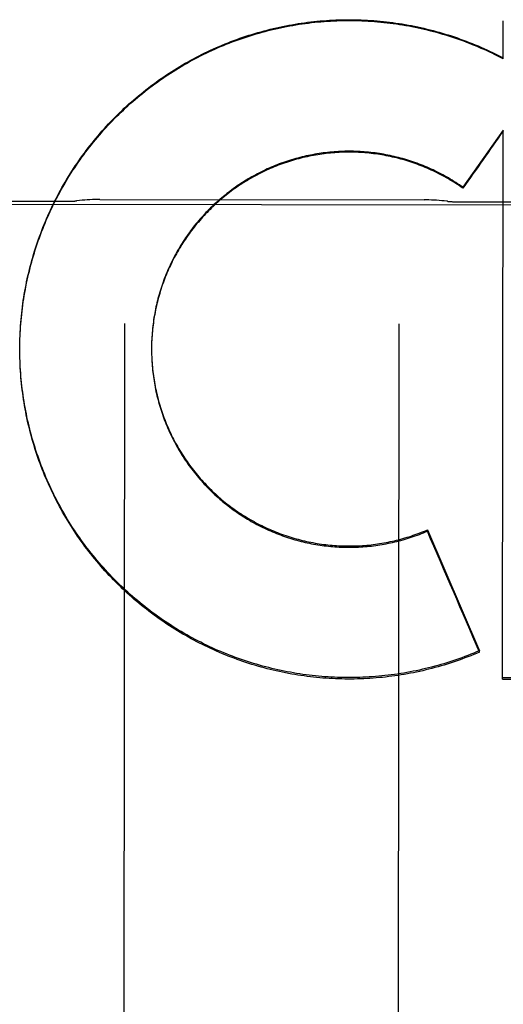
# Model space of a CAD drawing. Header units: inches. Extents: x 0 to 255, y -1 to 165.
# Tile 10 of 76: x 79.014 to 79.235, y 44.845 to 45.294. Entities that reach past the tile are written whole.
import ezdxf

# ---------------------------------------------------------------- set-up
doc = ezdxf.new("R2010")
doc.units = ezdxf.units.IN
doc.header["$LTSCALE"] = 14.0347710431
doc.header["$MEASUREMENT"] = 0
doc.linetypes.add('HIDDEN', pattern=[0.2, 0.1, -0.1])
doc.layers.add('02___PRT_ALL_AXES', color=7, linetype='CONTINUOUS')
doc.layers.add('DEFAULT_2', color=8, linetype='HIDDEN')

msp = doc.modelspace()

# ---------------------------------------------------------------- linework, layer by layer
at = {"layer": '02___PRT_ALL_AXES', "color": 8, "linetype": 'HIDDEN'}
for p, q in [((78.96228190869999, 45.2111055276), (79.037281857, 45.21101740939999)), ((79.0509197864, 45.2118219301), (79.1986457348, 45.2116483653)), ((79.2122817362, 45.21081180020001), (79.2872816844, 45.210723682)), ((78.7185304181, 45.2099800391), (79.5310298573, 45.2090254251))]:
    msp.add_line(p, q, dxfattribs=at)
at = {"layer": 'DEFAULT_2', "color": 8, "linetype": 'HIDDEN'}
for p, q in [((79.2347230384, 45.27595674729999), (79.234743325, 45.29325354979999)), ((79.22978091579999, 45.2784608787), (79.2297813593, 45.2788383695)), ((79.2297813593, 45.2788383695), (79.23472348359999, 45.2763356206)), ((79.234684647, 45.24346753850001), (79.2163375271, 45.2173640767)), ((79.2343901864, 44.99308113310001), (79.234684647, 45.24346753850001)), ((79.2163370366, 45.2169465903), (79.2163375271, 45.2173640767)), ((79.06221644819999, 45.1553314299), (79.06156777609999, 44.60322798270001)), ((79.1872163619, 45.1551845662), (79.1865676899, 44.60308111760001)), ((79.01452124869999, 45.1464881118), (79.0145614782, 45.1484870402)), ((79.01455831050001, 45.1479253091), (79.0146133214, 45.1499279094)), ((79.01448823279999, 45.1435100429), (79.0144890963, 45.1441623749)), ((79.01448823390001, 45.14351005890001), (79.0144993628, 45.1456041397)), ((79.0144925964, 45.1421748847), (79.0144887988, 45.1439917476)), ((79.0144979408, 45.14505058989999), (79.0145234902, 45.1470457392)), ((79.0744926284, 45.144243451), (79.0744916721, 45.1439210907)), ((79.0744916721, 45.1439210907), (79.0744926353, 45.1427977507)), ((79.0744933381, 45.14325770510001), (79.0745038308, 45.1418151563)), ((79.0145105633, 45.1407371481), (79.01449269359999, 45.142720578)), ((79.0145422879, 45.1392996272), (79.01451015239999, 45.14127888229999)), ((79.0145877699, 45.13786241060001), (79.01454147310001, 45.1398374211)), ((79.0745048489, 45.142272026), (79.0745257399, 45.1408326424)), ((79.0745271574, 45.1412865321), (79.0745583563, 45.13985041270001)), ((79.01464700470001, 45.13642564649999), (79.0145866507, 45.1383963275)), ((79.014719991, 45.1349894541), (79.0146456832, 45.1369557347)), ((79.0148052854, 45.1340765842), (79.014718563, 45.1355157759)), ((79.2001362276, 45.0606177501), (79.2001369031, 45.0611926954)), ((79.2001369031, 45.0611926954), (79.22390503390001, 45.0061063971)), ((79.2239042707, 45.0054567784), (79.22390503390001, 45.0061063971)), ((79.2343901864, 44.99308113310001), (79.4542302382, 44.99274125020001)), ((79.4542310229, 44.9934091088), (79.2343909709, 44.9937488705))]:
    msp.add_line(p, q, dxfattribs=at)
for points in [[(79.0146091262, 45.14936215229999), (79.01467901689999, 45.1513682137), (79.0147585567, 45.1528078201), (79.0148519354, 45.15424659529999), (79.0149591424, 45.15568440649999), (79.0150801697, 45.1571211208), (79.0152150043, 45.1585566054), (79.01536363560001, 45.1599907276), (79.0155260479, 45.161423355), (79.01570222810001, 45.162854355), (79.0158921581, 45.1642835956), (79.0160958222, 45.1657109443), (79.01631319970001, 45.1671362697), (79.0165442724, 45.1685594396), (79.016789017, 45.1699803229), (79.0170474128, 45.17139878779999), (79.0173194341, 45.1728147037), (79.0176050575, 45.1742279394), (79.0179042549, 45.1756383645), (79.0182170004, 45.1770458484), (79.0185432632, 45.1784502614), (79.0188830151, 45.1798514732), (79.0192362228, 45.18124935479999), (79.0196028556, 45.1826437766), (79.0199828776, 45.1840346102), (79.0203762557, 45.1854217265), (79.0207829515, 45.1868049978), (79.02120292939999, 45.1881842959), (79.0216361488, 45.18955949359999), (79.0220825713, 45.1909304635), (79.02254215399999, 45.1922970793), (79.02301485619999, 45.1936592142), (79.0235006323, 45.1950167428), (79.0239994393, 45.1963695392), (79.0245112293, 45.1977174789), (79.0250359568, 45.1990604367), (79.0255735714, 45.2003982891), (79.0261240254, 45.20173091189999), (79.02668726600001, 45.2030581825), (79.02726324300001, 45.2043799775), (79.0278519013, 45.2056961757), (79.0284531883, 45.2070066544), (79.02906704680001, 45.2083112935), (79.0296934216, 45.2096099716), (79.0303322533, 45.2109025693), (79.0309834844, 45.21218896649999), (79.031647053, 45.21346904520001), (79.0323228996, 45.214742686), (79.0330109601, 45.2160097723), (79.0337111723, 45.2172701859), (79.03442347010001, 45.2185238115), (79.0351477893, 45.219770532), (79.03588406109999, 45.2210102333), (79.0366322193, 45.22224279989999), (79.037392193, 45.2234681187), (79.0381639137, 45.2246860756), (79.0389473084, 45.2258965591), (79.0397423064, 45.2270994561), (79.04054883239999, 45.2282946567), (79.0413668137, 45.2294820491), (79.0421961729, 45.230661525), (79.0430368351, 45.231832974), (79.043888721, 45.232996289), (79.0447517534, 45.2341513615), (79.045625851, 45.2352980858), (79.04651093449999, 45.2364363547), (79.0474069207, 45.2375660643), (79.0483137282, 45.2386871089), (79.0492312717, 45.2397993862), (79.0501594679, 45.2409027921), (79.0510982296, 45.2419972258), (79.05204747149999, 45.24308258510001), (79.05300710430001, 45.2441587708), (79.05397704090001, 45.2452256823), (79.0549571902, 45.2462832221), (79.0559474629, 45.2473312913), (79.0569477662, 45.2483697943), (79.05795800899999, 45.2493986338), (79.0589780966, 45.250417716), (79.06000793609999, 45.2514269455), (79.0610474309, 45.2524262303), (79.0620964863, 45.2534154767), (79.063155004, 45.2543945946), (79.0642228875, 45.2553634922), (79.0653000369, 45.2563220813), (79.0663863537, 45.257270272), (79.0674817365, 45.2582079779), (79.06858608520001, 45.25913511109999), (79.06969929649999, 45.2600515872), (79.0708212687, 45.2609573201), (79.07195189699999, 45.2618522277), (79.073091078, 45.2627362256), (79.0742387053, 45.2636092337), (79.075394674, 45.2644711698), (79.0765588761, 45.2653219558), (79.07773120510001, 45.2661615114), (79.0789115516, 45.2669897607), (79.0800998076, 45.2678066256), (79.08129586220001, 45.2686120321), (79.0824996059, 45.2694059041), (79.08371092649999, 45.2701881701), (79.0849297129, 45.2709587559), (79.0861558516, 45.2717175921), (79.0873892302, 45.2724646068), (79.0886297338, 45.27319973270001), (79.0898772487, 45.27392290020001), (79.09113165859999, 45.2746340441), (79.0923928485, 45.275333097), (79.093660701, 45.2760199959), (79.0949350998, 45.2766946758), (79.0962159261, 45.277357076), (79.0975030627, 45.2780071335), (79.0987963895, 45.2786447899), (79.100095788, 45.2792699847), (79.1014011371, 45.2798826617), (79.1027123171, 45.2804827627), (79.1040292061, 45.2810702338), (79.105351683, 45.2816450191), (79.1066796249, 45.2822070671), (79.1080129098, 45.2827563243), (79.1093514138, 45.2832927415), (79.1106950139, 45.2838162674), (79.1120435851, 45.28432685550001), (79.1133970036, 45.2848244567), (79.1147551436, 45.28530902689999), (79.11611788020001, 45.28578051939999), (79.11748508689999, 45.2862388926), (79.1188566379, 45.28668410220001), (79.1202324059, 45.2871161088), (79.1216122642, 45.2875348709), (79.1229960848, 45.2879403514), (79.1243837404, 45.28833251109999), (79.12577510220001, 45.2887113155), (79.1271700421, 45.2890767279), (79.1285684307, 45.2894287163), (79.1299701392, 45.2897672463), (79.13137503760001, 45.2900922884), (79.1327829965, 45.2904038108), (79.1341938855, 45.2907017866), (79.1356075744, 45.2909861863), (79.1370239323, 45.29125698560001), (79.13844282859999, 45.2915141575), (79.1398641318, 45.29175768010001), (79.141287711, 45.2919875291), (79.1427134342, 45.29220368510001), (79.14414117, 45.2924061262), (79.1455707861, 45.29259483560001), (79.14700215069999, 45.29276979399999), (79.1484351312, 45.2929309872), (79.14986959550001, 45.2930783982), (79.15130541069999, 45.2932120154), (79.15274244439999, 45.2933318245), (79.1541805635, 45.2934378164), (79.1556196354, 45.2935299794), (79.1570595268, 45.2936083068), (79.1585001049, 45.2936727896), (79.1599412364, 45.2937234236), (79.1613827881, 45.2937602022), (79.1628246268, 45.2937831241), (79.16426661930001, 45.293792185), (79.1657086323, 45.2937873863), (79.1671505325, 45.2937687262), (79.1685921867, 45.2937362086), (79.1700334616, 45.2936898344), (79.1714742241, 45.29362961), (79.17291434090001, 45.2935555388), (79.17435367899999, 45.2934676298), (79.1757921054, 45.2933658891), (79.1772294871, 45.293250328), (79.1786656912, 45.2931209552), (79.1801005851, 45.29297778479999), (79.18153403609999, 45.2928208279), (79.1829659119, 45.29265010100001), (79.1843960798, 45.292465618), (79.185824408, 45.2922673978), (79.1872507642, 45.2920554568), (79.18867501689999, 45.2918298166), (79.1900970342, 45.291590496), (79.19151668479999, 45.2913375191), (79.19293383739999, 45.2910709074), (79.1943483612, 45.2907906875), (79.19576012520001, 45.2904968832), (79.1971689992, 45.2901895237), (79.1985748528, 45.2898686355), (79.1999775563, 45.2895342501), (79.20137697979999, 45.2891863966), (79.2027729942, 45.28882510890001), (79.20416547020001, 45.2884504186), (79.20555427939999, 45.2880623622), (79.2069392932, 45.2876609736), (79.2083203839, 45.2872462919), (79.2096974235, 45.2868183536), (79.2110702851, 45.2863771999), (79.2124388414, 45.2859228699), (79.21380296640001, 45.2854554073), (79.2151625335, 45.2849748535), (79.2165174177, 45.2844812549), (79.2178674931, 45.283974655), (79.2192126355, 45.2834551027), (79.22055272, 45.2829226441)], [(79.0146736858, 45.1507984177), (79.0147519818, 45.15223389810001), (79.0148440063, 45.1536685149), (79.01494975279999, 45.155102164), (79.01506920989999, 45.1565347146), (79.0152023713, 45.1579660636), (79.0153492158, 45.1593960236), (79.01550972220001, 45.1608243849), (79.0156838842, 45.1622511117), (79.0158716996, 45.1636761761), (79.01607313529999, 45.1650993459), (79.0162881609, 45.1665203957), (79.01651676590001, 45.16793927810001), (79.0167589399, 45.1693559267), (79.0170146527, 45.1707701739), (79.0172838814, 45.1721818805), (79.0175665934, 45.1735908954), (79.0178627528, 45.1749970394), (79.0181723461, 45.1764002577), (79.01849536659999, 45.1778005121), (79.0188317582, 45.1791975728), (79.0191814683, 45.1805912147), (79.0195444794, 45.1819813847), (79.0199207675, 45.1833679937), (79.0203102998, 45.1847509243), (79.02071305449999, 45.1861300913), (79.0211289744, 45.1875053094), (79.02155800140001, 45.18887638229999), (79.02200011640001, 45.1902432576), (79.0224553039, 45.1916058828), (79.0229234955, 45.1929640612), (79.0234046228, 45.1943175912), (79.0238986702, 45.1956664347), (79.024405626, 45.1970105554), (79.02492541, 45.1983497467), (79.0254579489, 45.1996838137), (79.02600321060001, 45.20101268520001), (79.0265611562, 45.202336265), (79.0271317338, 45.20365443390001), (79.0277149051, 45.2049670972), (79.0283105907, 45.20627408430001), (79.0289187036, 45.207575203), (79.0295392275, 45.2088704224), (79.0301721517, 45.2101597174), (79.0308173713, 45.211442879), (79.0314747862, 45.21271970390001), (79.0321443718, 45.2139901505), (79.0328260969, 45.2152541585), (79.03351988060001, 45.2165115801), (79.0342256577, 45.2177622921), (79.034943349, 45.2190061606), (79.03567286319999, 45.22024302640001), (79.0364141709, 45.221472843), (79.03716725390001, 45.22269557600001), (79.0379319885, 45.22391102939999), (79.03870825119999, 45.225119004), (79.0394960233, 45.226319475), (79.0402952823, 45.2275124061), (79.041105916, 45.2286976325), (79.0419278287, 45.2298750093), (79.04276094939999, 45.2310444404), (79.0436051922, 45.2322058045), (79.0444605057, 45.2333590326), (79.0453268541, 45.2345040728), (79.0462041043, 45.2356407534), (79.04709211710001, 45.2367688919), (79.0479908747, 45.2378884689), (79.04890036, 45.2389994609), (79.0498204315, 45.2401016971), (79.0507509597, 45.2411950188), (79.0516918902, 45.24227936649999), (79.0526431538, 45.2433546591), (79.0536046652, 45.244420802), (79.0545763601, 45.24547771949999), (79.0555581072, 45.2465252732), (79.0565497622, 45.2475633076), (79.05755130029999, 45.2485917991), (79.058562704, 45.24961072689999), (79.0595838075, 45.2506199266), (79.0606144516, 45.2516192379), (79.0616545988, 45.25260862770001), (79.06270419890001, 45.253588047), (79.0637631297, 45.25455738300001), (79.0648312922, 45.2555165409), (79.0659085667, 45.2564654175), (79.0669948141, 45.2574038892), (79.06808999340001, 45.258331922), (79.0691940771, 45.2592494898), (79.07030688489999, 45.2601564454), (79.07142823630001, 45.2610526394), (79.072558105, 45.2619380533), (79.0736964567, 45.2628126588), (79.0748431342, 45.2636763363), (79.0759980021, 45.26452898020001), (79.0771609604, 45.2653705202), (79.07833188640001, 45.2662008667), (79.0795107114, 45.2670199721), (79.0806973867, 45.2678277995), (79.0818917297, 45.2686242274), (79.0830935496, 45.26940912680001), (79.0843028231, 45.2701824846), (79.085519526, 45.2709442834), (79.0867434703, 45.2716944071), (79.0879744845, 45.2724327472), (79.0892124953, 45.2731592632), (79.0904574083, 45.27387389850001), (79.0917091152, 45.27457659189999), (79.092967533, 45.2752672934), (79.0942324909, 45.2759459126), (79.0955038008, 45.2766123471), (79.09678143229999, 45.2772665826), (79.0980653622, 45.277908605), (79.0993553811, 45.27853831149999), (79.1006512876, 45.2791556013), (79.1019530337, 45.2797604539), (79.1032605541, 45.280352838), (79.1045736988, 45.2809326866), (79.1058923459, 45.2814999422), (79.1072163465, 45.2820545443), (79.10854552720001, 45.28259641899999), (79.1098798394, 45.2831255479), (79.1112192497, 45.2836419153), (79.1125635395, 45.2841454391), (79.11391249, 45.2846360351), (79.1152660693, 45.2851136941), (79.1166242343, 45.2855783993), (79.1179867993, 45.2860300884), (79.11935360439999, 45.2864687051), (79.1207245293, 45.28689421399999), (79.1220994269, 45.2873065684), (79.1234782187, 45.2877057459), (79.1248608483, 45.2880917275), (79.1262471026, 45.28846445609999), (79.12763675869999, 45.2888238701), (79.1290297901, 45.2891699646), (79.1304261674, 45.28950273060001), (79.1318256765, 45.2898221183), (79.13322812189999, 45.2901280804), (79.1346334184, 45.2904206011), (79.1360414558, 45.2906996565), (79.1374521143, 45.2909652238), (79.13886530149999, 45.2912172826), (79.1402808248, 45.29145580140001), (79.1416984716, 45.2916807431), (79.1431182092, 45.2918921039), (79.14454001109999, 45.2920898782), (79.1459636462, 45.2922740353), (79.1473888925, 45.2924445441), (79.1488156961, 45.2926014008), (79.1502439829, 45.29274459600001), (79.1516735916, 45.2928741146), (79.1531043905, 45.2929899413), (79.1545362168, 45.2930920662), (79.1559688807, 45.2931804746), (79.1574023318, 45.29325516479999), (79.1588365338, 45.2933161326), (79.1602712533, 45.2933633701), (79.1617062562, 45.2933968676), (79.1631415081, 45.2934166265), (79.1645769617, 45.2934226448), (79.1660124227, 45.2934149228), (79.1674477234, 45.2933934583), (79.1688827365, 45.2933582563), (79.170317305, 45.2933093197), (79.1717513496, 45.2932466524), (79.1731848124, 45.2931702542), (79.1746174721, 45.2930801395), (79.1760490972, 45.2929763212), (79.1774796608, 45.292858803), (79.1789091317, 45.29272758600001), (79.1803372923, 45.29258269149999), (79.18176394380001, 45.2924241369), (79.1831889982, 45.2922519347), (79.1846123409, 45.2920660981), (79.1860338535, 45.2918666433), (79.18745344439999, 45.2916535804), (79.1888709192, 45.2914269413), (79.1902860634, 45.291186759), (79.1916988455, 45.2909330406), (79.1931092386, 45.2906657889), (79.1945170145, 45.29038504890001), (79.195921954, 45.2900908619), (79.19732400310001, 45.2897832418), (79.19872308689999, 45.289462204), (79.2001190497, 45.2891277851), (79.201511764, 45.2887800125), (79.2029010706, 45.2884189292), (79.2042867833, 45.2880445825), (79.205668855, 45.2876569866), (79.207047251, 45.2872561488), (79.2084217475, 45.2868421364), (79.2097921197, 45.2864150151), (79.21115833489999, 45.28597479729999), (79.2125203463, 45.2855214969), (79.2138779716, 45.28505517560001), (79.2152310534, 45.2845758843), (79.2165794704, 45.2840836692), (79.21792307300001, 45.2835785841), (79.2192617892, 45.2830606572), (79.2205955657, 45.2825299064)], [(79.22055272, 45.2829226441), (79.22188762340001, 45.28237733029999), (79.2232172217, 45.2818192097), (79.2245413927, 45.2812483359), (79.2258600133, 45.2806647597), (79.22717296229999, 45.2800685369), (79.22848005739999, 45.2794597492), (79.2297813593, 45.2788383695)], [(79.2205955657, 45.2825299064), (79.2219241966, 45.2819864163), (79.2232474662, 45.2814302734), (79.2245653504, 45.2808614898), (79.22587781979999, 45.2802800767), (79.227184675, 45.2796861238), (79.22848568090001, 45.27907973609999), (79.22978091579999, 45.2784608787)], [(79.2163370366, 45.2169465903), (79.2155323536, 45.2175075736), (79.21472169, 45.2180596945), (79.2139049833, 45.21860299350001), (79.21308242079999, 45.2191373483), (79.2122541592, 45.2196626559), (79.21142022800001, 45.2201788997), (79.2105806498, 45.2206860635), (79.2097356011, 45.221184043), (79.2088852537, 45.2216727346), (79.20802964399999, 45.2221521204), (79.2071688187, 45.2226221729), (79.2063029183, 45.2230828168), (79.2054320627, 45.2235339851), (79.2045563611, 45.2239756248), (79.2036759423, 45.22440767), (79.202790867, 45.2248300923), (79.2019011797, 45.225242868), (79.2010070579, 45.2256459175), (79.2001086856, 45.22603915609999), (79.1992060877, 45.2264225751), (79.19829929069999, 45.2267961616), (79.1973884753, 45.2271598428), (79.19647380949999, 45.22751354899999), (79.1955553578, 45.2278572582), (79.1946332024, 45.22819093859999), (79.1937074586, 45.2285145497), (79.1927782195, 45.2288280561), (79.1918456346, 45.2291314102), (79.1909098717, 45.2294245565), (79.1899709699, 45.2297074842), (79.18902895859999, 45.2299801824), (79.1880840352, 45.2302425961), (79.1871363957, 45.2304946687), (79.18618607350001, 45.2307363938), (79.18523311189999, 45.2309677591), (79.1842776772, 45.23118872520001), (79.1833199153, 45.2313992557), (79.1823599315, 45.2315993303), (79.18139785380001, 45.2317889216), (79.1804337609, 45.2319680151), (79.1794677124, 45.2321365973), (79.17849989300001, 45.2322946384), (79.177530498, 45.2324421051), (79.1765595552, 45.232578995), (79.1755870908, 45.2327053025), (79.17461330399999, 45.23282100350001), (79.1736383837, 45.232926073), (79.1726623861, 45.2330205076), (79.1716853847, 45.2331042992), (79.1707075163, 45.23317743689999), (79.16972889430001, 45.2332399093), (79.1687496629, 45.23329171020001), (79.1677699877, 45.2333328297), (79.1667899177, 45.2333632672), (79.16580948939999, 45.2333830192), (79.1648289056, 45.2333920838), (79.1638483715, 45.2333904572), (79.16286791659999, 45.2333781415), (79.1618875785, 45.23335513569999), (79.1609075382, 45.2333214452), (79.1599279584, 45.2332770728), (79.1589489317, 45.23322202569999), (79.15797057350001, 45.2331563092), (79.1569929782, 45.23307993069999), (79.1560162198, 45.2329928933), (79.15504047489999, 45.2328952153), (79.1540659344, 45.2327869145), (79.1530926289, 45.2326679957), (79.152120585, 45.2325384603), (79.1511500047, 45.232398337), (79.1501810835, 45.2322476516), (79.1492138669, 45.2320864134), (79.1482484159, 45.2319146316), (79.14728487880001, 45.2317323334), (79.1463233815, 45.2315395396), (79.14536405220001, 45.2313362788), (79.14440704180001, 45.2311225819), (79.14345240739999, 45.2308984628), (79.1425001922, 45.2306639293), (79.1415505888, 45.2304190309), (79.1406037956, 45.230163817), (79.1396598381, 45.2298982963), (79.13871874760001, 45.2296224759), (79.1377807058, 45.2293364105), (79.1368458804, 45.2290401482), (79.1359143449, 45.2287337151), (79.1349861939, 45.2284171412), (79.134061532, 45.2280904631), (79.1331404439, 45.2277537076), (79.1322230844, 45.2274069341), (79.1313096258, 45.2270502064), (79.1304001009, 45.2266835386), (79.1294945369, 45.2263069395), (79.1285931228, 45.2259204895), (79.12769604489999, 45.2255242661), (79.1268033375, 45.2251182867), (79.1259150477, 45.2247025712), (79.1250313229, 45.2242771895), (79.1241522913, 45.2238422), (79.123278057, 45.2233976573), (79.122408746, 45.2229436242), (79.1215444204, 45.2224801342), (79.1206851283, 45.2220072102), (79.1198310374, 45.2215249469), (79.118982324, 45.2210334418), (79.11813901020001, 45.2205327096), (79.1173011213, 45.2200227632), (79.11646882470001, 45.2195037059), (79.1156422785, 45.2189756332), (79.1148215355, 45.2184385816), (79.1140066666, 45.2178925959), (79.1131977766, 45.21733774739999), (79.1123949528, 45.216774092), (79.111598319, 45.2162017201), (79.1108080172, 45.2156207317), (79.110024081, 45.2150311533), (79.1092465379, 45.2144330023), (79.10847554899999, 45.2138264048), (79.1077112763, 45.2132114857), (79.10695374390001, 45.2125882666), (79.1062029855, 45.21195677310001), (79.1054591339, 45.211317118), (79.1047223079, 45.2106693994), (79.10399258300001, 45.2100136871), (79.1032700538, 45.2093500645), (79.102554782, 45.2086785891), (79.1018468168, 45.2079993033), (79.1011462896, 45.2073123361), (79.10045334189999, 45.2066178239), (79.09976799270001, 45.2059157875), (79.09909026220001, 45.2052062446), (79.0984202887, 45.20448934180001), (79.09775820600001, 45.2037652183), (79.09710404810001, 45.2030339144), (79.0964578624, 45.20229548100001), (79.0958197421, 45.20155002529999), (79.0951897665, 45.200797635), (79.09456802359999, 45.20003841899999), (79.0939546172, 45.199272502), (79.0933495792, 45.198499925), (79.0927529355, 45.197720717), (79.0921648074, 45.196935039), (79.0915853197, 45.196143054), (79.0910144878, 45.19534478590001), (79.0904523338, 45.1945402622), (79.0898989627, 45.1937296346), (79.0893544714, 45.1929130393), (79.08881890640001, 45.19209055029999), (79.08829232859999, 45.1912622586), (79.0877747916, 45.19042824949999), (79.0872663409, 45.1895885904), (79.0867670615, 45.1887434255), (79.0862770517, 45.1878929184), (79.0857963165, 45.1870370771), (79.0853248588, 45.1861759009), (79.0848627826, 45.185309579), (79.0844101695, 45.1844382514), (79.0839670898, 45.18356206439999), (79.0835336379, 45.1826812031), (79.0831098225, 45.18179569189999), (79.0826956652, 45.1809055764), (79.0822912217, 45.18001097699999), (79.08189654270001, 45.17911200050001), (79.08151166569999, 45.17820873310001), (79.0811366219, 45.17730123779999), (79.0807714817, 45.1763896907), (79.08041632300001, 45.17547428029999), (79.0800711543, 45.1745550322), (79.0797359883, 45.1736319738), (79.07941089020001, 45.1727052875), (79.0790959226, 45.1717751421), (79.07879110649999, 45.1708416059), (79.0784964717, 45.1699047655), (79.0782120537, 45.1689647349), (79.0779378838, 45.1680216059), (79.0776740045, 45.1670755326), (79.0774204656, 45.16612668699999), (79.0771772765, 45.1651751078), (79.0769444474, 45.1642208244), (79.0767220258, 45.1632640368), (79.0765100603, 45.1623049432), (79.0763085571, 45.1613435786), (79.0761175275, 45.1603799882), (79.0759370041, 45.15941433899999), (79.0757670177, 45.15844677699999), (79.0756075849, 45.1574774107), (79.0754587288, 45.1565063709), (79.0753204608, 45.1555337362), (79.0751927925, 45.1545595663), (79.07507574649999, 45.1535840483), (79.07496934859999, 45.1526073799), (79.0748736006, 45.1516295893), (79.0747885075, 45.15065070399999), (79.0747140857, 45.1496709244), (79.0746503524, 45.1486904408), (79.07459730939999, 45.14770931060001), (79.0745549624, 45.1467276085)], [(79.2163375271, 45.2173640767), (79.2155285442, 45.2179276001), (79.214713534, 45.21848216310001), (79.2138924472, 45.2190277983), (79.213065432, 45.2195644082), (79.2122325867, 45.2200919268), (79.2113940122, 45.2206102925), (79.2105498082, 45.2211194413), (79.20970007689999, 45.22161931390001), (79.2088449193, 45.2221098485), (79.2079844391, 45.2225909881), (79.2071187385, 45.2230626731), (79.2062479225, 45.2235248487), (79.20537209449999, 45.2239774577), (79.2044913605, 45.2244204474), (79.2036058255, 45.22485376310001), (79.2027155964, 45.2252773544), (79.2018207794, 45.2256911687), (79.20092148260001, 45.2260951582), (79.20001781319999, 45.22648927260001), (79.1991098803, 45.2268734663), (79.1981977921, 45.2272476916), (79.197281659, 45.22761190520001), (79.19636159, 45.2279660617), (79.1954376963, 45.22831012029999), (79.19451008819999, 45.228644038), (79.1935788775, 45.2289677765), (79.1926441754, 45.2292812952), (79.1917060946, 45.2295845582), (79.1907647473, 45.2298775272), (79.1898202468, 45.2301601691), (79.1888727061, 45.2304324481), (79.1879222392, 45.2306943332), (79.1869689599, 45.2309457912), (79.186012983, 45.2311867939), (79.1850544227, 45.2314173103), (79.1840933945, 45.2316373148), (79.1831300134, 45.23184677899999), (79.18216439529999, 45.2320456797), (79.18119665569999, 45.2322339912), (79.1802269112, 45.2324116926), (79.1792552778, 45.2325787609), (79.17828187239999, 45.2327351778), (79.1773068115, 45.23288092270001), (79.1763302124, 45.23301598), (79.17535219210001, 45.2331403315), (79.17437286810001, 45.2332539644), (79.1733923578, 45.2333568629), (79.1724107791, 45.2334490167), (79.1714282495, 45.2335304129), (79.1704448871, 45.2336010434), (79.1694608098, 45.23366089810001), (79.16847613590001, 45.2337099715), (79.1674909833, 45.23374825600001), (79.1665054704, 45.2337757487), (79.1655197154, 45.2337924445), (79.1645338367, 45.2337983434), (79.1635479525, 45.2337934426), (79.1625621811, 45.2337777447), (79.1615766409, 45.2337512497), (79.1605914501, 45.2337139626), (79.159606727, 45.233665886), (79.1586225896, 45.2336070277), (79.15763915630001, 45.23353739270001), (79.1566565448, 45.2334569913), (79.1556748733, 45.2333658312), (79.15469425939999, 45.23326392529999), (79.1537148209, 45.23315128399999), (79.15273667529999, 45.2330279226), (79.15175994, 45.2328938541), (79.1507847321, 45.23274909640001), (79.1498111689, 45.232593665), (79.14883936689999, 45.2324275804), (79.1478694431, 45.2322508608), (79.1469015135, 45.2320635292), (79.1459356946, 45.23186560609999), (79.144972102, 45.2316571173), (79.1440108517, 45.2314380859), (79.14305205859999, 45.2312085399), (79.1420958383, 45.2309685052), (79.141142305, 45.2307180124), (79.14019157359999, 45.2304570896), (79.1392437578, 45.2301857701), (79.1382989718, 45.2299040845), (79.1373573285, 45.2296120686), (79.13641894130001, 45.2293097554), (79.1354839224, 45.22899718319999), (79.1345523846, 45.2286743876), (79.133624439, 45.2283414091), (79.1327001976, 45.227998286), (79.13177977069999, 45.2276450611), (79.1308632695, 45.2272817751), (79.1299508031, 45.2269084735), (79.1290424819, 45.2265251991), (79.1281384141, 45.2261319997), (79.12723870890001, 45.2257289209), (79.1263434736, 45.2253160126), (79.1254528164, 45.2248933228), (79.1245668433, 45.2244609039), (79.12368566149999, 45.2240188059), (79.1228093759, 45.2235670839), (79.1219380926, 45.2231057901), (79.1210719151, 45.2226349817), (79.1202109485, 45.2221547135), (79.119355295, 45.2216650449), (79.1185050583, 45.2211660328), (79.11766033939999, 45.2206577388), (79.1168212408, 45.2201402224), (79.115987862, 45.21961354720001), (79.1151603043, 45.2190777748), (79.1143386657, 45.2185329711), (79.113523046, 45.2179792), (79.112713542, 45.2174165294), (79.111910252, 45.2168450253), (79.1111132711, 45.2162647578), (79.1103226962, 45.2156757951), (79.1095386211, 45.2150782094), (79.1087611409, 45.2144720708), (79.1079903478, 45.2138574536), (79.1072263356, 45.21323443), (79.1064691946, 45.2126030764), (79.1057190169, 45.2119634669), (79.1049758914, 45.2113156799), (79.1042399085, 45.2106597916), (79.1035111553, 45.2099958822), (79.1027897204, 45.2093240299), (79.1020756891, 45.2086443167), (79.1013691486, 45.2079568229), (79.1006701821, 45.2072616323), (79.099978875, 45.20655882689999), (79.0992953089, 45.2058484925), (79.0986195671, 45.205130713), (79.09795172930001, 45.2044055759), (79.0972918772, 45.2036731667), (79.09664008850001, 45.2029335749), (79.0959964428, 45.2021868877), (79.0953610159, 45.2014331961), (79.09473388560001, 45.20067258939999), (79.0941151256, 45.1999051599), (79.0935048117, 45.1991309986), (79.0929030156, 45.1983501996), (79.0923098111, 45.1975628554), (79.0917252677, 45.1967690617), (79.09114945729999, 45.1959689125), (79.0905824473, 45.1951625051), (79.0900243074, 45.1943499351), (79.089475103, 45.19353130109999), (79.0889349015, 45.19270670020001), (79.0884037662, 45.1918762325), (79.0878817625, 45.1910399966), (79.08736895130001, 45.1901980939), (79.0868653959, 45.1893506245), (79.086371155, 45.1884976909), (79.0858862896, 45.1876393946), (79.0854108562, 45.1867758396), (79.0849449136, 45.18590712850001), (79.0844885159, 45.18503336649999), (79.0840417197, 45.1841546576), (79.0836045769, 45.1832711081), (79.0831771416, 45.18238282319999), (79.0827594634, 45.18148991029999), (79.0823515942, 45.1805924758), (79.0819535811, 45.1796906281), (79.0815654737, 45.1787844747), (79.0811873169, 45.1778741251), (79.0808191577, 45.1769596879), (79.0804610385, 45.1760412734), (79.0801130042, 45.1751189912), (79.0797750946, 45.1741929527), (79.0794473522, 45.1732632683), (79.07912981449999, 45.1723300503), (79.0788225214, 45.1713934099), (79.0785255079, 45.1704534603), (79.0782388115, 45.1695103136), (79.0779624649, 45.1685640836), (79.0776965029, 45.1676148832), (79.0774409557, 45.166662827), (79.0771958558, 45.1657080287), (79.0769612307, 45.1647506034), (79.0767371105, 45.1637906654), (79.0765235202, 45.1628283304), (79.0763204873, 45.1618637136), (79.0761280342, 45.160896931), (79.0759461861, 45.1599280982), (79.07577496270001, 45.158957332), (79.07561438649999, 45.15798474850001), (79.075464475, 45.1570104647), (79.075325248, 45.15603459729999), (79.0751967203, 45.15505726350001), (79.0750789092, 45.15407858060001), (79.074971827, 45.15309866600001), (79.0748754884, 45.1521176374), (79.0747899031, 45.1511356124), (79.0747150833, 45.1501527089), (79.074651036, 45.1491690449), (79.0745977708, 45.1481847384), (79.07455529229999, 45.1471999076)], [(79.0509207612, 45.211821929), (79.0498669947, 45.2118167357), (79.0487179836, 45.2117965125), (79.0475619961, 45.21176098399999), (79.0463997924, 45.2117100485), (79.045231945, 45.2116436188), (79.0440590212, 45.2115616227), (79.0428816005, 45.21146400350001), (79.04170025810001, 45.211350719), (79.04051558, 45.2112217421), (79.0402478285, 45.2111904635)], [(79.2093161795, 45.2109918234), (79.2090476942, 45.2110238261), (79.2078634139, 45.2111555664), (79.2066824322, 45.2112716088), (79.2055053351, 45.2113719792), (79.2043326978, 45.2114567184), (79.20316509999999, 45.2115258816), (79.2020031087, 45.2115795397), (79.2008472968, 45.2116177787), (79.1996984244, 45.2116406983), (79.1986447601, 45.21164836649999)], [(79.0745236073, 45.1462146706), (79.0745027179, 45.1452291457), (79.07449110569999, 45.1434394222)], [(79.07455529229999, 45.1471999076), (79.0745233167, 45.14574547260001), (79.0745023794, 45.14476301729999)], [(79.0745602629, 45.1403013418), (79.0746016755, 45.1388686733), (79.0746556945, 45.13788745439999), (79.07472041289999, 45.1369067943), (79.0747958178, 45.1359268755), (79.07488189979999, 45.134947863), (79.074978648, 45.1339698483), (79.0750860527, 45.1329929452), (79.07520410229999, 45.1320172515), (79.0753327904, 45.13104284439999), (79.07547209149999, 45.1300698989), (79.0756219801, 45.1290986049), (79.0757824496, 45.1281289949), (79.0759534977, 45.1271610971), (79.0761350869, 45.1261951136), (79.0763271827, 45.1252312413), (79.0765297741, 45.1242695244), (79.0767428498, 45.1233100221), (79.0769663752, 45.1223528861), (79.0772003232, 45.1213982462), (79.0774446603, 45.12044622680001), (79.0776993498, 45.11949697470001), (79.07796437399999, 45.11855055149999), (79.0782397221, 45.1176070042), (79.0785253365, 45.1166665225), (79.0788211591, 45.1157293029), (79.07912717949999, 45.1147953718), (79.0794433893, 45.1138647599), (79.0797697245, 45.1129376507), (79.0801061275, 45.1120142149), (79.0804525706, 45.1110945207), (79.0808090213, 45.1101786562), (79.0811754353, 45.10926673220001), (79.0815517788, 45.1083588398), (79.0819379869, 45.10745512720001), (79.0823339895, 45.1065557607), (79.0827397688, 45.1056607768), (79.083155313, 45.1047702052), (79.0835805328, 45.103884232), (79.084015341, 45.1030030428), (79.084459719, 45.1021266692), (79.0849136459, 45.1012551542), (79.0853770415, 45.1003886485), (79.08584983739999, 45.0995272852), (79.0863319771, 45.0986711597), (79.0868233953, 45.0978203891), (79.0873240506, 45.0969750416), (79.0878339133, 45.09613517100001), (79.0883528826, 45.0953009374), (79.0888808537, 45.0944725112), (79.08941780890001, 45.0936499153), (79.0899637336, 45.0928331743), (79.09051851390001, 45.0920224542), (79.091082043, 45.0912179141), (79.091654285, 45.0904195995), (79.09223519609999, 45.0896275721), (79.0928246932, 45.0888419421), (79.0934227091, 45.0880628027), (79.0940291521, 45.0872902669), (79.09464391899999, 45.0865244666), (79.09526697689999, 45.0857654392), (79.09589830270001, 45.085013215), (79.0965377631, 45.0842679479), (79.0971852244, 45.0835297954), (79.0978406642, 45.082798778), (79.0985040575, 45.0820749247), (79.0991752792, 45.08135836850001), (79.0998542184, 45.0806492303), (79.100540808, 45.0799475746), (79.1012349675, 45.0792534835), (79.101936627, 45.07856702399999), (79.1026457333, 45.0778882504), (79.1033621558, 45.0772172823), (79.10408575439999, 45.0765542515), (79.1048165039, 45.07589917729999), (79.1055543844, 45.07525207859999), (79.1062992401, 45.074613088), (79.1070509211, 45.0739823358), (79.1078093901, 45.0733598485), (79.1085745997, 45.0727456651), (79.1093464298, 45.0721398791), (79.1101247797, 45.0715425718), (79.1109095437, 45.0709538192), (79.1117005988, 45.0703737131), (79.1124978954, 45.06980228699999), (79.1133013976, 45.0692395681), (79.1141109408, 45.0686856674), (79.1149263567, 45.0681407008), (79.115747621, 45.0676046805), (79.1165747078, 45.0670776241), (79.1174074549, 45.0665596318), (79.11824571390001, 45.06605079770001), (79.1190894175, 45.0655511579), (79.1199384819, 45.06506076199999), (79.1207928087, 45.0645796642), (79.1216523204, 45.0641079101), (79.1225168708, 45.0636455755), (79.1233862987, 45.06319274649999), (79.1242605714, 45.0627494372), (79.125139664, 45.06231566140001), (79.1260233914, 45.0618915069), (79.1269115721, 45.061477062), (79.12780417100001, 45.0610723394), (79.1287011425, 45.0606773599), (79.1296023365, 45.06029218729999), (79.1305076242, 45.0599168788), (79.1314168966, 45.059551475), (79.1323300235, 45.0591960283), (79.1332469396, 45.05885056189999), (79.1341675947, 45.0585150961), (79.13509181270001, 45.0581896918), (79.1360193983, 45.0578744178), (79.1369503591, 45.0575692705), (79.1378847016, 45.0572742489), (79.1388222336, 45.0569894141), (79.1397628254, 45.0567148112), (79.14070629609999, 45.0564504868), (79.14165244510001, 45.05619649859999), (79.14260120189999, 45.05595285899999), (79.14355244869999, 45.0557195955), (79.14450612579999, 45.0554967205), (79.1454621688, 45.0552842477), (79.1464204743, 45.0550822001), (79.1473809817, 45.0548905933), (79.1483434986, 45.0547094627), (79.14930782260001, 45.0545388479), (79.150273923, 45.0543787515), (79.1512417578, 45.0542291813), (79.152211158, 45.05409016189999), (79.1531819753, 45.0539617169), (79.1541541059, 45.0538438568), (79.1551274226, 45.0537365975), (79.1561018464, 45.0536399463), (79.1570773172, 45.0535539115), (79.15805365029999, 45.0534785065), (79.1590306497, 45.0534137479), (79.16000828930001, 45.0533596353), (79.1609865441, 45.0533161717), (79.1619652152, 45.0532833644), (79.1629441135, 45.0532612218), (79.1639231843, 45.0532497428), (79.1649023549, 45.0532489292), (79.1658814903, 45.0532587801), (79.1668604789, 45.0532792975), (79.167839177, 45.0533104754), (79.16881741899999, 45.0533523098), (79.1697951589, 45.0534047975), (79.1707723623, 45.0534679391), (79.1717488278, 45.05354171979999), (79.1727243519, 45.0536261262), (79.1736989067, 45.0537211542), (79.1746724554, 45.05382680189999), (79.1756448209, 45.0539430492), (79.176615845, 45.0540698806), (79.1775854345, 45.0542072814), (79.17855347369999, 45.05435523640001), (79.1795198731, 45.0545137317), (79.1804845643, 45.0546827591), (79.1814473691, 45.0548622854), (79.1824080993, 45.0550522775), (79.18336671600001, 45.0552527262), (79.1843231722, 45.0554636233), (79.18527730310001, 45.0556849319), (79.1862289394, 45.0559166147), (79.1871780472, 45.0561586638), (79.1881246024, 45.0564110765), (79.1890684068, 45.0566737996), (79.1900092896, 45.0569467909), (79.1909471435, 45.0572300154), (79.1918818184, 45.05752342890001), (79.1928132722, 45.05782701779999), (79.193741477, 45.0581407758), (79.1946662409, 45.0584646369), (79.1955873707, 45.0587985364), (79.1965048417, 45.0591424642), (79.1974186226, 45.0594964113), (79.1983285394, 45.05986031), (79.1992343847, 45.0602340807), (79.2001362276, 45.0606177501)], [(79.0746041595, 45.1393165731), (79.0746588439, 45.1383323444), (79.07472430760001, 45.1373487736), (79.0748005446, 45.1363659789), (79.0748875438, 45.1353840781), (79.07498529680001, 45.1344031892), (79.07509379, 45.1334234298), (79.0752130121, 45.1324449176), (79.075342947, 45.1314677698), (79.0754835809, 45.1304921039), (79.07563489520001, 45.1295180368), (79.0757968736, 45.1285456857), (79.0759694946, 45.1275751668), (79.0761527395, 45.1266065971), (79.0763465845, 45.1256400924), (79.0765510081, 45.1246757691), (79.0767659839, 45.1237137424), (79.076991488, 45.1227541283), (79.0772274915, 45.1217970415), (79.0774739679, 45.1208425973), (79.07773088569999, 45.1198909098), (79.077998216, 45.1189420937), (79.0782759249, 45.1179962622), (79.0785639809, 45.1170535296), (79.07886234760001, 45.1161140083), (79.0791709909, 45.1151778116), (79.0794898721, 45.1142450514), (79.0798189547, 45.1133158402), (79.0801581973, 45.1123902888), (79.08050756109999, 45.111468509), (79.0808670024, 45.1105506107), (79.0812364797, 45.1096367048), (79.081615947, 45.1087269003), (79.08200536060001, 45.10782130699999), (79.0824046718, 45.1069200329), (79.0828138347, 45.1060231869), (79.0832327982, 45.1051308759), (79.0836615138, 45.1042432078), (79.08409992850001, 45.10336028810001), (79.0845479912, 45.1024822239), (79.0850056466, 45.1016091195), (79.0854728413, 45.1007410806), (79.0859495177, 45.0998782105), (79.0864356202, 45.0990206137), (79.0869310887, 45.0981683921), (79.0874358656, 45.09732164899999), (79.0879498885, 45.096480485), (79.0884730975, 45.095645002), (79.08900542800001, 45.0948152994), (79.0895468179, 45.0939914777), (79.0900972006, 45.0931736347), (79.0906565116, 45.0923618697), (79.0912246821, 45.0915562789), (79.0918016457, 45.0907569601), (79.0923873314, 45.0899640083), (79.09298167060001, 45.0891775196), (79.0935845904, 45.0883975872), (79.09419602, 45.0876243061), (79.09481588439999, 45.0868577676), (79.0954441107, 45.08609806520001), (79.0960806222, 45.0853452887), (79.0967253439, 45.0845995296), (79.0973781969, 45.0838608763), (79.0980391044, 45.0831294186), (79.0987079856, 45.08240524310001), (79.0993847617, 45.0816884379), (79.10006935, 45.0809790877), (79.1007616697, 45.0802772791), (79.10146163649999, 45.07958309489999), (79.1021691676, 45.0788966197), (79.10288417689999, 45.0782179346), (79.1036065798, 45.0775471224), (79.1043362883, 45.0768842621), (79.1050732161, 45.0762294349), (79.1058172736, 45.0755827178), (79.10656837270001, 45.07494418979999), (79.1073264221, 45.0743139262), (79.1080913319, 45.07369200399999), (79.10886300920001, 45.0730784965), (79.1096413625, 45.0724734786), (79.1104262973, 45.0718770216), (79.11121772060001, 45.0712891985), (79.1120155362, 45.0707100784), (79.1128196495, 45.0701397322), (79.11362996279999, 45.0695782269), (79.11444638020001, 45.0690256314), (79.1152688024, 45.0684820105), (79.1160971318, 45.067947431), (79.116931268, 45.0674219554), (79.117771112, 45.0669056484), (79.1186165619, 45.0663985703), (79.1194675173, 45.0659007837), (79.120323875, 45.0654123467), (79.1211855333, 45.0649333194), (79.12205238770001, 45.0644637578), (79.1229243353, 45.0640037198), (79.1238012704, 45.063553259), (79.1246830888, 45.0631124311), (79.12556968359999, 45.06268128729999), (79.1264609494, 45.0622598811), (79.1273567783, 45.0618482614), (79.1282570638, 45.0614464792), (79.1291616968, 45.061054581), (79.13007056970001, 45.0606726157), (79.1309835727, 45.0603006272), (79.13190059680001, 45.0599386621), (79.1328215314, 45.05958676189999), (79.1337462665, 45.0592449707), (79.1346746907, 45.0589133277), (79.135606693, 45.0585918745), (79.13654216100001, 45.0582806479), (79.137480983, 45.057979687), (79.1384230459, 45.0576890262), (79.1393682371, 45.0574087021), (79.1403164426, 45.0571387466), (79.1412675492, 45.0568791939), (79.1422214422, 45.0566300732), (79.1431780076, 45.0563914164), (79.14413713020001, 45.05616325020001), (79.1450986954, 45.05594560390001), (79.1460625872, 45.0557385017), (79.14702869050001, 45.0555419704), (79.1479968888, 45.0553560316), (79.14896706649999, 45.0551807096), (79.1499391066, 45.0550160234), (79.1509128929, 45.05486199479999), (79.1518883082, 45.0547186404), (79.1528652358, 45.0545859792), (79.15384355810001, 45.0544640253), (79.1548231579, 45.0543527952), (79.1558039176, 45.0542523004), (79.1567857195, 45.0541625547), (79.1577684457, 45.0540835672), (79.1587519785, 45.0540153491), (79.1597361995, 45.0539579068), (79.1607209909, 45.053911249), (79.1617062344, 45.0538753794), (79.1626918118, 45.05385030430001), (79.1636776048, 45.0538360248), (79.164663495, 45.0538325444), (79.16564936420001, 45.0538398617), (79.1666350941, 45.0538579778), (79.1676205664, 45.0538868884), (79.1686056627, 45.0539265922), (79.169590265, 45.05397708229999), (79.170574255, 45.0540383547), (79.1715575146, 45.0541104), (79.1725399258, 45.0541932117), (79.1735213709, 45.05428677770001), (79.1745017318, 45.0543910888), (79.1754808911, 45.0545061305), (79.1764587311, 45.05463189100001), (79.1774351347, 45.0547683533), (79.17840998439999, 45.0549155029), (79.1793831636, 45.0550733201), (79.1803545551, 45.05524178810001), (79.1813240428, 45.0554208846), (79.1822915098, 45.0556105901), (79.18325684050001, 45.05581088), (79.1842199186, 45.056021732), (79.185180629, 45.05624311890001), (79.1861388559, 45.0564750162), (79.1870944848, 45.056717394), (79.1880474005, 45.0569702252), (79.18899748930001, 45.0572334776), (79.1899446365, 45.0575071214), (79.1908887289, 45.0577911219), (79.1918296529, 45.058085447), (79.192767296, 45.0583900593), (79.193701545, 45.0587049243), (79.19463228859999, 45.0590300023), (79.1955594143, 45.05936525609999), (79.19648281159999, 45.0597106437), (79.197402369, 45.0600661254), (79.1983179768, 45.0604316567), (79.1992294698, 45.0608071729), (79.2001369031, 45.0611926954)], [(79.0149071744, 45.13211951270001), (79.0148067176, 45.1335540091), (79.014719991, 45.1349894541)], [(79.22390503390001, 45.0061063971), (79.222578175, 45.0055416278), (79.22124607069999, 45.0049896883), (79.2199086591, 45.0044505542), (79.218566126, 45.0039242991), (79.2172185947, 45.0034109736), (79.21586619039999, 45.00291062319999), (79.2145090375, 45.0024232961), (79.2131472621, 45.0019490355), (79.21178098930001, 45.00148788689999), (79.21041034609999, 45.0010398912), (79.2090354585, 45.0006050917), (79.2076564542, 45.0001835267), (79.20627346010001, 44.99977523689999), (79.2048866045, 44.9993802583), (79.203496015, 44.9989986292), (79.2021018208, 44.99863038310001), (79.20070415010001, 44.9982755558), (79.19930313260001, 44.9979341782), (79.19789889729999, 44.9976062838), (79.1964915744, 44.9972919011), (79.1950812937, 44.9969910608), (79.1936681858, 44.9967037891), (79.1922523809, 44.9964301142), (79.1908340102, 44.99617005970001), (79.1894132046, 44.9959236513), (79.1879900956, 44.9956909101), (79.1865648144, 44.9954718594), (79.1851374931, 44.9952665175), (79.1837082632, 44.9950749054), (79.1822772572, 44.9948970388), (79.1808446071, 44.99473293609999), (79.1794104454, 44.99458261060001), (79.1779749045, 44.9944460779), (79.1765381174, 44.994323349), (79.1751002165, 44.99421443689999), (79.1736613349, 44.99411935), (79.1722216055, 44.9940380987), (79.1707811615, 44.99397068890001), (79.1693401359, 44.9939171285), (79.1678986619, 44.9938774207), (79.16645687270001, 44.993851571), (79.1650149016, 44.9938395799), (79.16357288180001, 44.9938414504), (79.1621309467, 44.9938571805), (79.16068922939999, 44.9938867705), (79.1592478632, 44.9939302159), (79.1578069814, 44.9939875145), (79.156366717, 44.9940586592), (79.1549272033, 44.9941436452), (79.1534885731, 44.9942424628), (79.1520509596, 44.99435510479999), (79.15061449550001, 44.99448155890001), (79.1491793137, 44.9946218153), (79.14774554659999, 44.9947758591), (79.1463133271, 44.9949436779), (79.1448827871, 44.9951252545), (79.1434540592, 44.9953205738), (79.1420272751, 44.99552961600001), (79.140602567, 44.9957523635), (79.1391800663, 44.9959887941), (79.1377599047, 44.9962388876), (79.13634221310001, 44.996502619), (79.134927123, 44.99677996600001), (79.1335147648, 44.9970709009), (79.1321052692, 44.9973753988), (79.1306987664, 44.9976934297), (79.12929538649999, 44.998024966), (79.1278952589, 44.9983699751), (79.12649851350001, 44.9987284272), (79.1251052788, 44.9991002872), (79.12371568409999, 44.9994855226), (79.1223298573, 44.999884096), (79.1209479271, 45.00029597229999), (79.11957002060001, 45.0007211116), (79.11819626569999, 45.00115947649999), (79.1168267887, 45.0016110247), (79.1154617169, 45.0020757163), (79.1141011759, 45.00255350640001), (79.1127452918, 45.0030443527), (79.1113941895, 45.00354820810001), (79.1100479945, 45.0040650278), (79.1087068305, 45.0045947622), (79.1073708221, 45.0051373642), (79.1060400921, 45.0056927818), (79.1047147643, 45.00626096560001), (79.1033949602, 45.0068418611), (79.1020808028, 45.00743541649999), (79.10077241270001, 45.0080415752), (79.0994699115, 45.00866028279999), (79.0981734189, 45.00929148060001), (79.0968830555, 45.0099351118), (79.0955989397, 45.0105911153), (79.094321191, 45.0112594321), (79.0930499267, 45.0119399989), (79.0917852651, 45.0126327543), (79.0905273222, 45.0133376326), (79.0892762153, 45.0140545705), (79.0880320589, 45.0147835), (79.086794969, 45.01552435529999), (79.08556505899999, 45.0162770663), (79.0843424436, 45.0170415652), (79.0831272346, 45.0178177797), (79.0819195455, 45.0186056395), (79.0807194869, 45.0194050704), (79.0795271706, 45.0202159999), (79.0783427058, 45.0210383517), (79.0771662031, 45.0218720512), (79.0759977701, 45.0227170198), (79.0748375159, 45.0235731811), (79.0736855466, 45.02444045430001), (79.0725419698, 45.0253187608), (79.07140689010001, 45.0262080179), (79.0702804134, 45.027108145), (79.0691626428, 45.02801905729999), (79.06805368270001, 45.0289406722), (79.0669536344, 45.029872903), (79.0658626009, 45.030815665), (79.0647806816, 45.0317688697), (79.0637079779, 45.03273243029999), (79.0626445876, 45.0337062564), (79.0615906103, 45.0346902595), (79.06054614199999, 45.0356843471), (79.0595112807, 45.03668842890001), (79.05848612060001, 45.0377024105), (79.0574707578, 45.0387261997), (79.0564652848, 45.0397597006), (79.055469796, 45.0408028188), (79.05448438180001, 45.0418554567), (79.0535091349, 45.0429175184), (79.0525441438, 45.0439889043), (79.05158949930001, 45.04506951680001), (79.0506452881, 45.0461592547), (79.0497115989, 45.0472580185), (79.0487885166, 45.0483657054), (79.0478761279, 45.04948221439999), (79.0469745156, 45.050607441), (79.0460837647, 45.05174128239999), (79.0452039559, 45.0528836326), (79.044335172, 45.05403438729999), (79.0434774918, 45.05519343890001), (79.0426309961, 45.0563606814), (79.0417957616, 45.05753600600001), (79.0409718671, 45.05871930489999), (79.040159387, 45.05991046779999), (79.0393583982, 45.0611093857), (79.038568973, 45.0623159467), (79.0377911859, 45.0635300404), (79.0370251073, 45.0647515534), (79.0362708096, 45.065980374), (79.0355283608, 45.06721638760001), (79.0347978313, 45.0684594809), (79.03407928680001, 45.06970953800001), (79.0333727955, 45.0709664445), (79.0326784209, 45.0722300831), (79.031996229, 45.0735003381), (79.031326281, 45.0747770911), (79.0306686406, 45.076060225), (79.0300233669, 45.0773496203), (79.0293905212, 45.0786451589), (79.0287701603, 45.07994672), (79.0281623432, 45.0812541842), (79.0275671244, 45.08256742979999), (79.0269845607, 45.08388633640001), (79.02641470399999, 45.0852107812), (79.0258576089, 45.0865406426), (79.0253133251, 45.08787579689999), (79.0247819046, 45.08921612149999), (79.0242633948, 45.0905614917), (79.0237578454, 45.091911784), (79.0232653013, 45.0932668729), (79.0227858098, 45.0946266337), (79.0223194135, 45.0959909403), (79.02186615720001, 45.097359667), (79.0214260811, 45.09873268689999), (79.0209992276, 45.1001098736), (79.0205856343, 45.1014910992), (79.0201853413, 45.1028762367), (79.0197983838, 45.1042651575), (79.0194247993, 45.1056577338), (79.0190646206, 45.1070538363), (79.0187178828, 45.1084533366), (79.018384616, 45.1098561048), (79.018064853, 45.1112620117), (79.0177586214, 45.112670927), (79.0174659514, 45.1140827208), (79.0171868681, 45.1154972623), (79.0169213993, 45.1169144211), (79.0166695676, 45.118334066), (79.01643139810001, 45.119756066), (79.016206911, 45.12118028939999), (79.0159961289, 45.1226066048), (79.01579906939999, 45.12403488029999), (79.0156157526, 45.125464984), (79.0154461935, 45.1268967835), (79.0152904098, 45.1283301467), (79.0151484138, 45.1297649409), (79.0150202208, 45.13120103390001), (79.0149058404, 45.1326382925), (79.0148052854, 45.1340765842)], [(79.2239042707, 45.0054567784), (79.2225852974, 45.0048945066), (79.2212611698, 45.00434494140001), (79.2199318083, 45.00380805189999), (79.2185974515, 45.0032839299), (79.21725830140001, 45.0027726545), (79.2159143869, 45.0022742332), (79.2145657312, 45.0017886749), (79.2132125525, 45.00131605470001), (79.2118550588, 45.0008564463), (79.21049330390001, 45.0004098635), (79.2091273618, 44.99997633), (79.2077573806, 44.99955589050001), (79.2063834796, 44.9991485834), (79.2050058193, 44.9987544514), (79.2036245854, 44.9983735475), (79.2022398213, 44.9980058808), (79.2008515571, 44.9976514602), (79.1994600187, 44.9973103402), (79.1980654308, 44.9969825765), (79.19666782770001, 44.99666817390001), (79.19526725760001, 44.9963671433), (79.1938639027, 44.9960795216), (79.19245791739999, 44.9958053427), (79.1910494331, 44.995544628), (79.1896386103, 44.995297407), (79.1882255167, 44.9950636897), (79.1868101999, 44.9948434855), (79.1853928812, 44.9946368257), (79.18397378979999, 44.9944437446), (79.18255295, 44.994264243), (79.1811303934, 44.9940983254), (79.1797063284, 44.9939460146), (79.1782809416, 44.9938073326), (79.176854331, 44.9936822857), (79.1754266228, 44.99357088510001), (79.173997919, 44.9934731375), (79.1725682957, 44.9933890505), (79.1711379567, 44.9933186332), (79.16970712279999, 44.9932618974), (79.1682758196, 44.9932188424), (79.1668440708, 44.9931894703), (79.1654121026, 44.99317378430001), (79.163980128, 44.9931717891), (79.162548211, 44.9931834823), (79.16111643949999, 44.9932088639), (79.1596849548, 44.9932479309), (79.15825386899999, 44.9933006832), (79.156823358, 44.9933671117), (79.1553936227, 44.9934472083), (79.1539647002, 44.9935409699), (79.1525366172, 44.9936483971), (79.1511096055, 44.99376947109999), (79.14968389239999, 44.99390417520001), (79.1482595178, 44.9940525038), (79.1468365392, 44.9942144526), (79.1454151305, 44.9943900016), (79.1439954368, 44.99457913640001), (79.1425776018, 44.9947818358), (79.1411617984, 44.9949980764), (79.1397480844, 44.9952278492), (79.1383365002, 44.9954711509), (79.1369272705, 44.99572794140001), (79.1355206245, 44.9959981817), (79.1341165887, 44.9962818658), (79.13271519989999, 44.9965789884), (79.1313166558, 44.9968895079), (79.12992113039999, 44.9972133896), (79.1285287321, 44.9975506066), (79.12713959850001, 44.9979011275), (79.1257538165, 44.9982649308), (79.1243714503, 44.9986420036), (79.1229927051, 44.9990322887), (79.1216177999, 44.9994357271), (79.1202467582, 44.99985231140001), (79.1188796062, 45.0002820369), (79.1175165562, 45.000724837), (79.1161578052, 45.001180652), (79.11480342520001, 45.0016494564), (79.11345351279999, 45.0021312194), (79.1121081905, 45.00262589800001), (79.1107675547, 45.0031334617), (79.1094317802, 45.003653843), (79.1081010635, 45.0041869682), (79.1067754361, 45.004732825), (79.1054549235, 45.0052914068), (79.1041397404, 45.0058626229), (79.1028300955, 45.006446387), (79.10152603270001, 45.0070426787), (79.10022761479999, 45.0076514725), (79.0989349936, 45.0082726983), (79.0976482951, 45.0089063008), (79.0963676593, 45.0095522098), (79.0950932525, 45.0102103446), (79.09382512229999, 45.0108806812), (79.09256330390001, 45.01156320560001), (79.0913080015, 45.0122578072), (79.090059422, 45.0129643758), (79.0888175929, 45.01368289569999), (79.0875825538, 45.0144133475), (79.0863544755, 45.0151556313), (79.0851335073, 45.0159096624), (79.0839197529, 45.0166753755), (79.08271334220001, 45.0174526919), (79.0815143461, 45.0182415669), (79.080322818, 45.0190419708), (79.07913893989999, 45.0198537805), (79.0779629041, 45.0206768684), (79.0767947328, 45.0215112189), (79.0756344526, 45.0223568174), (79.0744822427, 45.0232135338), (79.0733382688, 45.02408125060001), (79.0722025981, 45.02495991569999), (79.07107532, 45.0258494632), (79.069956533, 45.02674981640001), (79.0688463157, 45.0276609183), (79.0677448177, 45.0285826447), (79.0666522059, 45.0295148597), (79.0655685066, 45.0304575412), (79.0644937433, 45.0314106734), (79.0634280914, 45.0323741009), (79.0623717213, 45.033347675), (79.0613246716, 45.0343313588), (79.0602869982, 45.0353251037), (79.0592588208, 45.03632879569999), (79.05824024, 45.0373423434), (79.0572313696, 45.0383656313), (79.0562323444, 45.03939852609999), (79.0552432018, 45.0404409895), (79.0542639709, 45.0414929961), (79.0532948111, 45.0425543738), (79.0523358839, 45.04362495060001), (79.051387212, 45.04470470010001), (79.05044882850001, 45.0457935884), (79.0495208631, 45.0468914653), (79.0486034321, 45.0479982), (79.0476966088, 45.0491137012), (79.0468004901, 45.0502378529), (79.0459151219, 45.0513705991), (79.0450405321, 45.0525119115), (79.0441768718, 45.0536615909), (79.0433242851, 45.0548194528), (79.0424828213, 45.0559854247), (79.0416525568, 45.0571594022), (79.040833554, 45.0583412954), (79.0400258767, 45.0595310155), (79.0392295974, 45.060728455), (79.0384447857, 45.0619335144), (79.0376715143, 45.0631460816), (79.0369098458, 45.0643660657), (79.0361598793, 45.0655933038), (79.0354217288, 45.0668276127), (79.0346954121, 45.0680689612), (79.0339809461, 45.0693173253), (79.0332784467, 45.07057249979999), (79.0325880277, 45.07183428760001), (79.031909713, 45.0731026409), (79.03124353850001, 45.0743774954), (79.03058958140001, 45.0756587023), (79.0299479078, 45.07694613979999), (79.02931858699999, 45.07823966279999), (79.0287017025, 45.0795391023), (79.02809727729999, 45.0808444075), (79.02750533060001, 45.0821555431), (79.0269259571, 45.0834722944), (79.026359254, 45.0847944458), (79.0258052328, 45.08612196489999), (79.0252639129, 45.0874548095), (79.0247353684, 45.0887927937), (79.0242196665, 45.0901357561), (79.0237168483, 45.0914835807), (79.0232269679, 45.0928361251), (79.0227500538, 45.0941933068), (79.0222861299, 45.0955550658), (79.0218352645, 45.096921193), (79.0213975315, 45.0982914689), (79.0209729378, 45.0996658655), (79.0205614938, 45.1010443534), (79.0201632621, 45.1024267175), (79.0197783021, 45.10381275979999), (79.0194066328, 45.10520239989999), (79.0190482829, 45.1065955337), (79.0187032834, 45.1079920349), (79.0183716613, 45.1093918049), (79.0180534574, 45.1107946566), (79.0177487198, 45.1122003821), (79.0174574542, 45.11360894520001), (79.017179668, 45.1150203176), (79.01691540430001, 45.116434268), (79.0166647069, 45.11785057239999), (79.0164275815, 45.11926918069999), (79.01620404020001, 45.120690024), (79.0159941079, 45.12211293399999), (79.01579780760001, 45.1235377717), (79.0156151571, 45.1249643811), (79.0154461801, 45.1263925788), (79.0152908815, 45.1278223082), (79.01514926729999, 45.1292535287), (79.0150213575, 45.13068600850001), (79.0149071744, 45.13211951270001)]]:
    msp.add_lwpolyline(points, dxfattribs=at)
for centre, start, end in [((79.03731122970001, 45.2360173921), 269.9326826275, 276.7461270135), ((79.21231110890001, 45.235811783), 263.1192382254, 269.9326826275)]:
    msp.add_arc(centre, 0.025, start, end, dxfattribs=at)
for centre, major_axis, ratio, start_param, end_param in [((78.8976015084, 45.35361495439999), (10.551803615, -5.343885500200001), 0.007022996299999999, 1.542398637, 1.5428672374), ((79.377235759, 45.3530514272), (3.743742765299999, 5.327516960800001), 0.0082036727, -4.685978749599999, -4.6810743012), ((79.03363045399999, 45.3534551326), (-2.3011700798, 5.3346871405), 0.006361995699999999, -1.6388198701, -1.6284611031)]:
    msp.add_ellipse(centre, major_axis=major_axis, ratio=ratio, start_param=start_param, end_param=end_param, dxfattribs=at)

doc.saveas('drawing.dxf')
